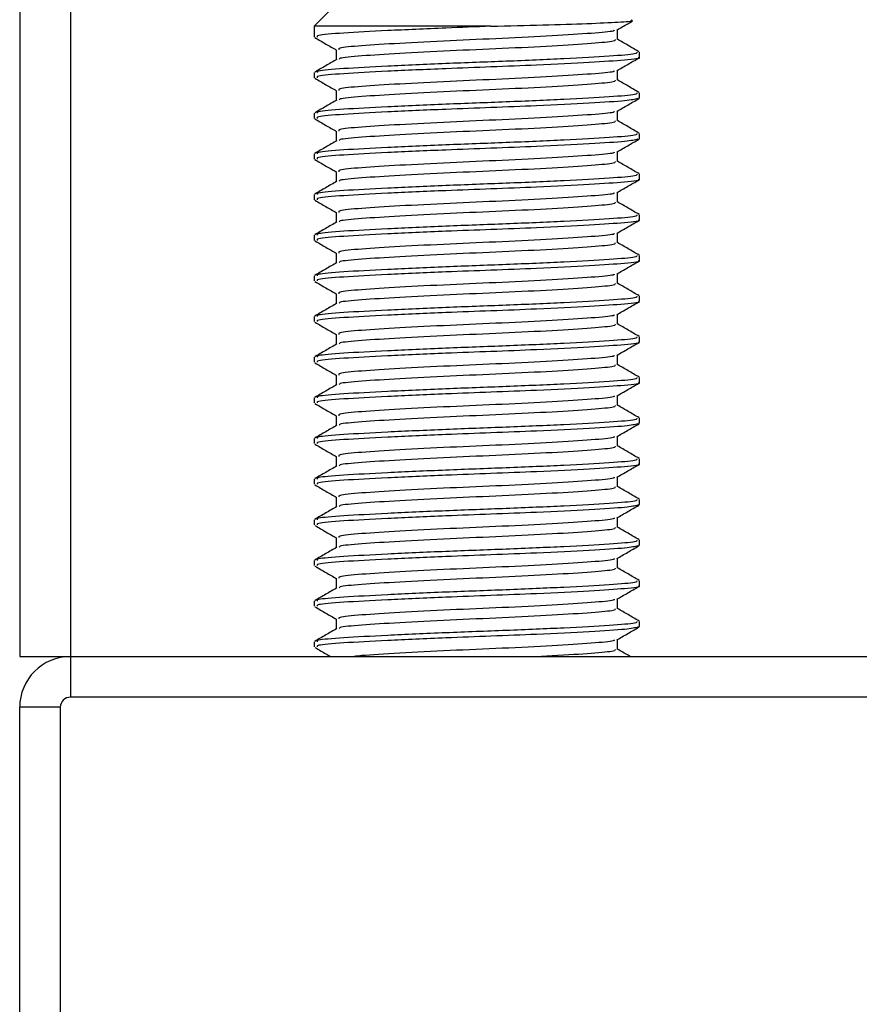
# Model space of a CAD drawing. Header units: millimetres. Extents: x 0 to 420, y 0 to 297.
# Tile 20 of 80: x 74.27 to 76.86, y 201.91 to 204.96. Entities that reach past the tile are written whole.
import ezdxf

# ---------------------------------------------------------------- set-up
doc = ezdxf.new("R2010")
doc.units = ezdxf.units.MM

msp = doc.modelspace()

# ---------------------------------------------------------------- linework, layer by layer
at = {"color": 7, "linetype": 'Continuous', "lineweight": 25}
for p, q in [((74.26706, 230.62971), (74.26706, 202.98707)), ((74.42412, 230.62971), (74.42412, 202.98707)), ((75.24083, 204.99744), (75.17801, 204.93462)), ((75.17801, 204.93462), (75.17801, 204.9014)), ((75.72418, 204.93462), (75.17801, 204.93462)), ((76.11519, 204.8935), (76.11519, 204.92413)), ((75.24602, 204.86209), (75.24602, 204.83158)), ((76.1832, 204.83855), (76.1832, 204.85432)), ((75.17801, 204.79146), (75.17801, 204.77576)), ((76.11519, 204.76785), (76.11519, 204.79848)), ((75.24602, 204.73644), (75.24602, 204.70593)), ((76.1832, 204.71291), (76.1832, 204.72867)), ((76.17879, 204.71291), (76.18248, 204.71181)), ((75.17801, 204.66581), (75.17801, 204.65011)), ((76.11519, 204.64221), (76.11519, 204.67283)), ((75.24602, 204.61079), (75.24602, 204.58028)), ((76.1832, 204.58726), (76.1832, 204.60302)), ((76.17879, 204.58726), (76.18248, 204.58616)), ((75.17801, 204.54017), (75.17801, 204.52446)), ((76.11519, 204.51656), (76.11519, 204.54718)), ((75.24602, 204.48515), (75.24602, 204.45464)), ((76.1832, 204.46161), (76.1832, 204.47738)), ((76.11519, 204.39091), (76.11519, 204.42153)), ((75.17801, 204.41452), (75.17801, 204.39881)), ((75.24602, 204.3595), (75.24602, 204.32899)), ((76.1832, 204.33596), (76.1832, 204.35173)), ((76.11519, 204.26526), (76.11519, 204.29589)), ((75.17801, 204.28887), (75.17801, 204.27316)), ((75.24602, 204.23385), (75.24602, 204.20334)), ((76.1832, 204.21031), (76.1832, 204.22608)), ((75.17801, 204.16322), (75.17801, 204.14751)), ((76.11519, 204.13961), (76.11519, 204.17024)), ((75.24602, 204.1082), (75.24602, 204.07769)), ((76.1832, 204.08466), (76.1832, 204.10043)), ((75.17801, 204.03757), (75.17801, 204.02187)), ((76.11519, 204.01396), (76.11519, 204.04459)), ((75.24602, 203.98255), (75.24602, 203.95204)), ((76.1832, 203.95902), (76.1832, 203.97478)), ((75.17801, 203.91192), (75.17801, 203.89622)), ((76.11519, 203.88832), (76.11519, 203.91894)), ((75.24602, 203.8569), (75.24602, 203.82639)), ((76.1832, 203.83337), (76.1832, 203.84913)), ((75.17801, 203.78628), (75.17801, 203.77057)), ((76.11519, 203.76267), (76.11519, 203.79329)), ((75.24602, 203.73125), (75.24602, 203.70074)), ((76.1832, 203.70772), (76.1832, 203.72349)), ((76.17879, 203.70772), (76.18248, 203.70662)), ((75.17801, 203.66063), (75.17801, 203.64492)), ((76.11519, 203.63702), (76.11519, 203.66764)), ((75.24602, 203.60561), (75.24602, 203.5751)), ((76.1832, 203.58207), (76.1832, 203.59784)), ((76.11519, 203.51137), (76.11519, 203.542)), ((75.17801, 203.53498), (75.17801, 203.51927)), ((75.24602, 203.47996), (75.24602, 203.44945)), ((76.17879, 203.45642), (76.18248, 203.45533)), ((76.1832, 203.45642), (76.1832, 203.47219)), ((76.11519, 203.38572), (76.11519, 203.41635)), ((75.17801, 203.40933), (75.17801, 203.39362)), ((75.24602, 203.35431), (75.24602, 203.3238)), ((76.17879, 203.33077), (76.18248, 203.32968)), ((76.1832, 203.33077), (76.1832, 203.34654)), ((75.17801, 203.28368), (75.17801, 203.26798)), ((76.11519, 203.26007), (76.11519, 203.2907)), ((75.24602, 203.22866), (75.24602, 203.19815)), ((76.1832, 203.20512), (76.1832, 203.22089)), ((75.17801, 203.15803), (75.17801, 203.14233)), ((76.11519, 203.13443), (76.11519, 203.16505)), ((75.24602, 203.10301), (75.24602, 203.0725)), ((76.17879, 203.07948), (76.18248, 203.07838)), ((76.1832, 203.07948), (76.1832, 203.09524)), ((75.17801, 203.03239), (75.17801, 203.01668)), ((76.11519, 203.00878), (76.11519, 203.0394)), ((74.26706, 202.98707), (74.42412, 202.98707)), ((74.42412, 202.98707), (76.93709, 202.98707)), ((74.42412, 202.98707), (74.42412, 202.86142)), ((76.93709, 202.86142), (74.42412, 202.86142)), ((74.39271, 202.83001), (74.26706, 202.83001)), ((74.26706, 200.31704), (74.26706, 202.83001)), ((74.39271, 202.83001), (74.39271, 200.31704))]:
    msp.add_line(p, q, dxfattribs=at)
for radius in [0.15706, 0.03141]:
    msp.add_arc((74.42412, 202.83001), radius, 90, 180, dxfattribs=at)
for points, knots in [([(75.72418, 204.93462), (75.77897, 204.93596), (75.88855, 204.93866), (76.02745, 204.94327), (76.12306, 204.94751), (76.16838, 204.9507), (76.16015, 204.95282), (76.1579, 204.9534)], [0, 0, 0, 0, 0.22848125, 0.45696251, 0.68544372, 0.91407716, 1, 1, 1, 1]), ([(76.11304, 204.92288), (76.1244, 204.92947), (76.14057, 204.93883), (76.15674, 204.94819), (76.16154, 204.95097)], [0, 0, 0, 0, 0.70317228, 1, 1, 1, 1]), ([(75.72418, 204.93462), (75.67739, 204.93286), (75.56564, 204.92865), (75.39919, 204.92107), (75.26176, 204.91373), (75.18399, 204.90736), (75.18615, 204.90306), (75.18699, 204.9014)], [0, 0, 0, 0, 0.1684965, 0.4023825, 0.6300711, 0.8575321, 1, 1, 1, 1]), ([(76.10538, 204.92294), (76.10518, 204.92189), (76.10449, 204.91826), (76.03886, 204.91294), (75.9197, 204.90481), (75.76187, 204.89702), (75.59375, 204.89009), (75.43736, 204.8818), (75.3184, 204.87447), (75.25111, 204.86808), (75.25301, 204.86377), (75.25374, 204.8621)], [0, 0, 0, 0, 0.0492908, 0.1712997, 0.2981292, 0.4238469, 0.5463291, 0.6737547, 0.7978, 0.9217212, 1, 1, 1, 1]), ([(75.17994, 204.89957), (75.19132, 204.89298), (75.21335, 204.88023), (75.23537, 204.86747), (75.24602, 204.8613)], [0, 0, 0, 0, 0.5163558, 1, 1, 1, 1]), ([(76.10777, 204.89355), (76.10807, 204.89181), (76.10882, 204.88747), (76.03976, 204.88151), (75.91946, 204.8734), (75.76192, 204.86561), (75.59379, 204.85868), (75.43715, 204.85039), (75.31917, 204.84305), (75.2547, 204.83723), (75.25516, 204.83353), (75.25529, 204.83245)], [0, 0, 0, 0, 0.08121257, 0.20269512, 0.32897753, 0.45415295, 0.57610678, 0.70298262, 0.82649287, 0.94987948, 1, 1, 1, 1]), ([(76.18196, 204.85574), (76.17058, 204.86233), (76.14832, 204.87521), (76.12606, 204.8881), (76.11519, 204.8944)], [0, 0, 0, 0, 0.5112595, 1, 1, 1, 1]), ([(76.17467, 204.85432), (76.17502, 204.85257), (76.17591, 204.84821), (76.09599, 204.84225), (75.95683, 204.83413), (75.77466, 204.82634), (75.58014, 204.81941), (75.39929, 204.81112), (75.26173, 204.80379), (75.184, 204.79742), (75.18616, 204.79312), (75.18699, 204.79146)], [0, 0, 0, 0, 0.0795242, 0.1977381, 0.3206174, 0.4424209, 0.5610929, 0.684549, 0.8047339, 0.9247987, 1, 1, 1, 1]), ([(75.24751, 204.83244), (75.23613, 204.82585), (75.21338, 204.81267), (75.19063, 204.7995), (75.17925, 204.79291)], [0, 0, 0, 0, 0.49989867, 1, 1, 1, 1]), ([(76.17879, 204.83855), (76.18021, 204.83819), (76.19178, 204.83519), (76.14383, 204.83002), (76.03639, 204.82271), (75.88314, 204.81506), (75.72631, 204.80902), (75.56541, 204.803), (75.39926, 204.79542), (75.26174, 204.78808), (75.184, 204.78171), (75.18615, 204.77741), (75.18699, 204.77576)], [0, 0, 0, 0, 0.0167834, 0.1370015, 0.2569808, 0.380436, 0.4722687, 0.5611895, 0.6846185, 0.8047769, 0.9248152, 1, 1, 1, 1]), ([(76.11304, 204.79724), (76.1244, 204.80382), (76.14714, 204.81699), (76.16989, 204.83016), (76.18126, 204.83674)], [0, 0, 0, 0, 0.4999098, 1, 1, 1, 1]), ([(76.10538, 204.79729), (76.10518, 204.79625), (76.10449, 204.79261), (76.03886, 204.78729), (75.9197, 204.77916), (75.76187, 204.77137), (75.59375, 204.76444), (75.43736, 204.75615), (75.3184, 204.74882), (75.25111, 204.74243), (75.25301, 204.73812), (75.25374, 204.73645)], [0, 0, 0, 0, 0.04929084, 0.1712997, 0.29812922, 0.42384695, 0.54632913, 0.67375466, 0.7978, 0.92172117, 1, 1, 1, 1]), ([(75.17994, 204.77392), (75.19132, 204.76733), (75.21335, 204.75458), (75.23537, 204.74183), (75.24602, 204.73566)], [0, 0, 0, 0, 0.5163558, 1, 1, 1, 1]), ([(76.10777, 204.7679), (76.10807, 204.76616), (76.10882, 204.76182), (76.03976, 204.75586), (75.91946, 204.74775), (75.76192, 204.73996), (75.59379, 204.73303), (75.43715, 204.72474), (75.31917, 204.7174), (75.2547, 204.71158), (75.25516, 204.70788), (75.25529, 204.70681)], [0, 0, 0, 0, 0.0812126, 0.2026951, 0.3289775, 0.4541529, 0.5761068, 0.7029826, 0.8264929, 0.9498795, 1, 1, 1, 1]), ([(76.18196, 204.73009), (76.17058, 204.73668), (76.14832, 204.74956), (76.12606, 204.76245), (76.11519, 204.76876)], [0, 0, 0, 0, 0.5112595, 1, 1, 1, 1]), ([(76.17467, 204.72867), (76.17502, 204.72692), (76.17591, 204.72256), (76.09599, 204.7166), (75.95683, 204.70848), (75.77466, 204.7007), (75.58014, 204.69376), (75.39929, 204.68547), (75.26173, 204.67814), (75.184, 204.67177), (75.18616, 204.66747), (75.18699, 204.66581)], [0, 0, 0, 0, 0.0795242, 0.1977381, 0.3206174, 0.4424209, 0.5610929, 0.684549, 0.8047339, 0.9247987, 1, 1, 1, 1]), ([(75.24751, 204.70679), (75.23613, 204.70021), (75.21338, 204.68703), (75.19063, 204.67385), (75.17925, 204.66727)], [0, 0, 0, 0, 0.49989867, 1, 1, 1, 1]), ([(76.17825, 204.71111), (76.16868, 204.70885), (76.14857, 204.70409), (76.03405, 204.69707), (75.8836, 204.68941), (75.7262, 204.68337), (75.56545, 204.67736), (75.39925, 204.66977), (75.26174, 204.66243), (75.184, 204.65606), (75.18615, 204.65176), (75.18699, 204.65011)], [0, 0, 0, 0, 0.11210007, 0.23554127, 0.36255871, 0.45704119, 0.54852784, 0.6755183, 0.79914386, 0.9226458, 1, 1, 1, 1]), ([(76.11304, 204.67159), (76.1244, 204.67817), (76.14714, 204.69134), (76.16989, 204.70451), (76.18126, 204.71109)], [0, 0, 0, 0, 0.4999098, 1, 1, 1, 1]), ([(76.10538, 204.67164), (76.10518, 204.6706), (76.10449, 204.66696), (76.03886, 204.66164), (75.9197, 204.65351), (75.76187, 204.64573), (75.59375, 204.63879), (75.43736, 204.6305), (75.3184, 204.62317), (75.25111, 204.61678), (75.25301, 204.61247), (75.25374, 204.6108)], [0, 0, 0, 0, 0.0492908, 0.1712997, 0.2981292, 0.4238469, 0.5463291, 0.6737547, 0.7978, 0.9217212, 1, 1, 1, 1]), ([(75.17994, 204.64827), (75.19132, 204.64169), (75.21335, 204.62894), (75.23537, 204.61618), (75.24602, 204.61001)], [0, 0, 0, 0, 0.5163558, 1, 1, 1, 1]), ([(76.10777, 204.64226), (76.10807, 204.64052), (76.10882, 204.63617), (76.03976, 204.63022), (75.91946, 204.6221), (75.76192, 204.61431), (75.59379, 204.60738), (75.43715, 204.59909), (75.31917, 204.59175), (75.2547, 204.58593), (75.25516, 204.58223), (75.25529, 204.58116)], [0, 0, 0, 0, 0.0812126, 0.2026951, 0.3289775, 0.4541529, 0.5761068, 0.7029826, 0.8264929, 0.9498795, 1, 1, 1, 1]), ([(76.18196, 204.60444), (76.17058, 204.61103), (76.14832, 204.62391), (76.12606, 204.63681), (76.11519, 204.64311)], [0, 0, 0, 0, 0.5112595, 1, 1, 1, 1]), ([(76.17467, 204.60302), (76.17502, 204.60127), (76.17591, 204.59691), (76.09599, 204.59095), (75.95683, 204.58284), (75.77466, 204.57505), (75.58014, 204.56812), (75.39929, 204.55982), (75.26173, 204.55249), (75.184, 204.54612), (75.18616, 204.54182), (75.18699, 204.54017)], [0, 0, 0, 0, 0.0795242, 0.1977381, 0.3206174, 0.4424209, 0.5610929, 0.684549, 0.8047339, 0.9247987, 1, 1, 1, 1]), ([(75.24751, 204.58115), (75.23613, 204.57456), (75.21338, 204.56138), (75.19063, 204.54821), (75.17925, 204.54162)], [0, 0, 0, 0, 0.49989867, 1, 1, 1, 1]), ([(76.17825, 204.58546), (76.16868, 204.5832), (76.14857, 204.57844), (76.03405, 204.57142), (75.8836, 204.56376), (75.7262, 204.55773), (75.56545, 204.55171), (75.39925, 204.54412), (75.26174, 204.53679), (75.184, 204.53041), (75.18615, 204.52611), (75.18699, 204.52446)], [0, 0, 0, 0, 0.1121001, 0.2355413, 0.3625587, 0.4570412, 0.5485278, 0.6755183, 0.7991439, 0.9226458, 1, 1, 1, 1]), ([(76.11304, 204.54594), (76.1244, 204.55252), (76.14714, 204.5657), (76.16989, 204.57886), (76.18126, 204.58545)], [0, 0, 0, 0, 0.4999098, 1, 1, 1, 1]), ([(76.10538, 204.546), (76.10518, 204.54495), (76.10449, 204.54131), (76.03886, 204.53599), (75.9197, 204.52786), (75.76187, 204.52008), (75.59375, 204.51314), (75.43736, 204.50485), (75.3184, 204.49752), (75.25111, 204.49113), (75.25301, 204.48682), (75.25374, 204.48515)], [0, 0, 0, 0, 0.0492908, 0.1712997, 0.2981292, 0.4238469, 0.5463291, 0.6737547, 0.7978, 0.9217212, 1, 1, 1, 1]), ([(75.17994, 204.52262), (75.19132, 204.51604), (75.21335, 204.50329), (75.23537, 204.49053), (75.24602, 204.48436)], [0, 0, 0, 0, 0.5163558, 1, 1, 1, 1]), ([(76.10777, 204.51661), (76.10807, 204.51487), (76.10882, 204.51052), (76.03976, 204.50457), (75.91946, 204.49645), (75.76192, 204.48866), (75.59379, 204.48173), (75.43715, 204.47344), (75.31917, 204.4661), (75.2547, 204.46029), (75.25516, 204.45658), (75.25529, 204.45551)], [0, 0, 0, 0, 0.0812126, 0.2026951, 0.3289775, 0.4541529, 0.5761068, 0.7029826, 0.8264929, 0.9498795, 1, 1, 1, 1]), ([(76.18196, 204.47879), (76.17058, 204.48538), (76.14832, 204.49827), (76.12606, 204.51116), (76.11519, 204.51746)], [0, 0, 0, 0, 0.51125952, 1, 1, 1, 1]), ([(75.24751, 204.4555), (75.23613, 204.44891), (75.21338, 204.43573), (75.19063, 204.42256), (75.17925, 204.41597)], [0, 0, 0, 0, 0.4998987, 1, 1, 1, 1]), ([(76.17467, 204.47738), (76.17502, 204.47562), (76.17591, 204.47126), (76.09599, 204.4653), (75.95683, 204.45719), (75.77466, 204.4494), (75.58014, 204.44247), (75.39929, 204.43418), (75.26173, 204.42685), (75.184, 204.42047), (75.18616, 204.41617), (75.18699, 204.41452)], [0, 0, 0, 0, 0.0795242, 0.1977381, 0.3206174, 0.4424209, 0.5610929, 0.684549, 0.8047339, 0.9247987, 1, 1, 1, 1]), ([(76.17879, 204.46161), (76.18021, 204.46124), (76.19178, 204.45825), (76.14383, 204.45307), (76.03639, 204.44576), (75.88314, 204.43811), (75.72631, 204.43208), (75.56541, 204.42606), (75.39926, 204.41848), (75.26174, 204.41114), (75.184, 204.40476), (75.18615, 204.40047), (75.18699, 204.39881)], [0, 0, 0, 0, 0.0167834, 0.13700153, 0.25698079, 0.38043598, 0.47226866, 0.56118953, 0.6846185, 0.80477694, 0.92481522, 1, 1, 1, 1]), ([(76.11304, 204.42029), (76.1244, 204.42688), (76.14714, 204.44005), (76.16989, 204.45321), (76.18126, 204.4598)], [0, 0, 0, 0, 0.4999098, 1, 1, 1, 1]), ([(76.10538, 204.42035), (76.10518, 204.4193), (76.10449, 204.41566), (76.03886, 204.41035), (75.9197, 204.40221), (75.76187, 204.39443), (75.59375, 204.3875), (75.43736, 204.3792), (75.3184, 204.37187), (75.25111, 204.36549), (75.25301, 204.36117), (75.25374, 204.3595)], [0, 0, 0, 0, 0.0492908, 0.1712997, 0.2981292, 0.4238469, 0.5463291, 0.6737547, 0.7978, 0.9217212, 1, 1, 1, 1]), ([(75.17994, 204.39697), (75.19132, 204.39039), (75.21335, 204.37764), (75.23537, 204.36488), (75.24602, 204.35871)], [0, 0, 0, 0, 0.5163558, 1, 1, 1, 1]), ([(76.10777, 204.39096), (76.10807, 204.38922), (76.10882, 204.38487), (76.03976, 204.37892), (75.91946, 204.3708), (75.76192, 204.36302), (75.59379, 204.35608), (75.43715, 204.34779), (75.31917, 204.34046), (75.2547, 204.33464), (75.25516, 204.33093), (75.25529, 204.32986)], [0, 0, 0, 0, 0.0812126, 0.2026951, 0.3289775, 0.4541529, 0.5761068, 0.7029826, 0.8264929, 0.9498795, 1, 1, 1, 1]), ([(76.18196, 204.35315), (76.17058, 204.35973), (76.14832, 204.37262), (76.12606, 204.38551), (76.11519, 204.39181)], [0, 0, 0, 0, 0.5112595, 1, 1, 1, 1]), ([(75.24751, 204.32985), (75.23613, 204.32326), (75.21338, 204.31008), (75.19063, 204.29691), (75.17925, 204.29032)], [0, 0, 0, 0, 0.4998987, 1, 1, 1, 1]), ([(76.17467, 204.35173), (76.17502, 204.34997), (76.17591, 204.34562), (76.09599, 204.33965), (75.95683, 204.33154), (75.77466, 204.32375), (75.58014, 204.31682), (75.39929, 204.30853), (75.26173, 204.3012), (75.184, 204.29482), (75.18616, 204.29052), (75.18699, 204.28887)], [0, 0, 0, 0, 0.0795242, 0.1977381, 0.3206174, 0.4424209, 0.5610929, 0.684549, 0.8047339, 0.9247987, 1, 1, 1, 1]), ([(76.17879, 204.33596), (76.18021, 204.33559), (76.19178, 204.3326), (76.14383, 204.32742), (76.03639, 204.32011), (75.88314, 204.31247), (75.72631, 204.30643), (75.56541, 204.30041), (75.39926, 204.29283), (75.26174, 204.28549), (75.184, 204.27912), (75.18615, 204.27482), (75.18699, 204.27316)], [0, 0, 0, 0, 0.0167834, 0.1370015, 0.2569808, 0.380436, 0.4722687, 0.5611895, 0.6846185, 0.8047769, 0.9248152, 1, 1, 1, 1]), ([(76.11304, 204.29464), (76.1244, 204.30123), (76.14714, 204.3144), (76.16989, 204.32757), (76.18126, 204.33415)], [0, 0, 0, 0, 0.4999098, 1, 1, 1, 1]), ([(75.17994, 204.27133), (75.19132, 204.26474), (75.21335, 204.25199), (75.23537, 204.23923), (75.24602, 204.23306)], [0, 0, 0, 0, 0.5163558, 1, 1, 1, 1]), ([(76.10538, 204.2947), (76.10518, 204.29365), (76.10449, 204.29002), (76.03886, 204.2847), (75.9197, 204.27656), (75.76187, 204.26878), (75.59375, 204.26185), (75.43736, 204.25356), (75.3184, 204.24623), (75.25111, 204.23984), (75.25301, 204.23553), (75.25374, 204.23386)], [0, 0, 0, 0, 0.0492908, 0.1712997, 0.2981292, 0.4238469, 0.5463291, 0.6737547, 0.7978, 0.9217212, 1, 1, 1, 1]), ([(76.10777, 204.26531), (76.10807, 204.26357), (76.10882, 204.25922), (76.03976, 204.25327), (75.91946, 204.24516), (75.76192, 204.23737), (75.59379, 204.23044), (75.43715, 204.22215), (75.31917, 204.21481), (75.2547, 204.20899), (75.25516, 204.20528), (75.25529, 204.20421)], [0, 0, 0, 0, 0.0812126, 0.2026951, 0.3289775, 0.4541529, 0.5761068, 0.7029826, 0.8264929, 0.9498795, 1, 1, 1, 1]), ([(76.18196, 204.2275), (76.17058, 204.23408), (76.14832, 204.24697), (76.12606, 204.25986), (76.11519, 204.26616)], [0, 0, 0, 0, 0.5112595, 1, 1, 1, 1]), ([(76.17467, 204.22608), (76.17502, 204.22433), (76.17591, 204.21997), (76.09599, 204.21401), (75.95683, 204.20589), (75.77466, 204.1981), (75.58014, 204.19117), (75.39929, 204.18288), (75.26173, 204.17555), (75.184, 204.16917), (75.18616, 204.16488), (75.18699, 204.16322)], [0, 0, 0, 0, 0.0795242, 0.1977381, 0.3206174, 0.4424209, 0.5610929, 0.684549, 0.8047339, 0.9247987, 1, 1, 1, 1]), ([(76.17879, 204.21031), (76.18021, 204.20995), (76.19178, 204.20695), (76.14383, 204.20177), (76.03639, 204.19447), (75.88314, 204.18682), (75.72631, 204.18078), (75.56541, 204.17476), (75.39926, 204.16718), (75.26174, 204.15984), (75.184, 204.15347), (75.18615, 204.14917), (75.18699, 204.14751)], [0, 0, 0, 0, 0.0167834, 0.1370015, 0.2569808, 0.380436, 0.4722687, 0.5611895, 0.6846185, 0.8047769, 0.9248152, 1, 1, 1, 1]), ([(76.11304, 204.16899), (76.1244, 204.17558), (76.14714, 204.18875), (76.16989, 204.20192), (76.18126, 204.2085)], [0, 0, 0, 0, 0.4999098, 1, 1, 1, 1]), ([(75.24751, 204.2042), (75.23613, 204.19761), (75.21338, 204.18443), (75.19063, 204.17126), (75.17925, 204.16467)], [0, 0, 0, 0, 0.4998987, 1, 1, 1, 1]), ([(75.17994, 204.14568), (75.19132, 204.13909), (75.21335, 204.12634), (75.23537, 204.11358), (75.24602, 204.10741)], [0, 0, 0, 0, 0.51635581, 1, 1, 1, 1]), ([(76.10538, 204.16905), (76.10518, 204.168), (76.10449, 204.16437), (76.03886, 204.15905), (75.9197, 204.15092), (75.76187, 204.14313), (75.59375, 204.1362), (75.43736, 204.12791), (75.3184, 204.12058), (75.25111, 204.11419), (75.25301, 204.10988), (75.25374, 204.10821)], [0, 0, 0, 0, 0.0492908, 0.1712997, 0.2981292, 0.4238469, 0.5463291, 0.6737547, 0.7978, 0.9217212, 1, 1, 1, 1]), ([(76.10777, 204.13966), (76.10807, 204.13792), (76.10882, 204.13358), (76.03976, 204.12762), (75.91946, 204.11951), (75.76192, 204.11172), (75.59379, 204.10479), (75.43715, 204.0965), (75.31917, 204.08916), (75.2547, 204.08334), (75.25516, 204.07963), (75.25529, 204.07856)], [0, 0, 0, 0, 0.0812126, 0.2026951, 0.3289775, 0.4541529, 0.5761068, 0.7029826, 0.8264929, 0.9498795, 1, 1, 1, 1]), ([(76.18196, 204.10185), (76.17058, 204.10844), (76.14832, 204.12132), (76.12606, 204.13421), (76.11519, 204.14051)], [0, 0, 0, 0, 0.5112595, 1, 1, 1, 1]), ([(76.17467, 204.10043), (76.17502, 204.09868), (76.17591, 204.09432), (76.09599, 204.08836), (75.95683, 204.08024), (75.77466, 204.07245), (75.58014, 204.06552), (75.39929, 204.05723), (75.26173, 204.0499), (75.184, 204.04352), (75.18616, 204.03923), (75.18699, 204.03757)], [0, 0, 0, 0, 0.0795242, 0.1977381, 0.3206174, 0.4424209, 0.5610929, 0.684549, 0.8047339, 0.9247987, 1, 1, 1, 1]), ([(76.17879, 204.08466), (76.18021, 204.0843), (76.19178, 204.0813), (76.14383, 204.07613), (76.03639, 204.06882), (75.88314, 204.06117), (75.72631, 204.05513), (75.56541, 204.04911), (75.39926, 204.04153), (75.26174, 204.03419), (75.184, 204.02782), (75.18615, 204.02352), (75.18699, 204.02187)], [0, 0, 0, 0, 0.0167834, 0.1370015, 0.2569808, 0.380436, 0.4722687, 0.5611895, 0.6846185, 0.8047769, 0.9248152, 1, 1, 1, 1]), ([(76.11304, 204.04334), (76.1244, 204.04993), (76.14714, 204.0631), (76.16989, 204.07627), (76.18126, 204.08285)], [0, 0, 0, 0, 0.4999098, 1, 1, 1, 1]), ([(75.24751, 204.07855), (75.23613, 204.07196), (75.21338, 204.05878), (75.19063, 204.04561), (75.17925, 204.03902)], [0, 0, 0, 0, 0.4998987, 1, 1, 1, 1]), ([(76.10538, 204.0434), (76.10518, 204.04236), (76.10449, 204.03872), (76.03886, 204.0334), (75.9197, 204.02527), (75.76187, 204.01748), (75.59375, 204.01055), (75.43736, 204.00226), (75.3184, 203.99493), (75.25111, 203.98854), (75.25301, 203.98423), (75.25374, 203.98256)], [0, 0, 0, 0, 0.04929084, 0.1712997, 0.29812922, 0.42384695, 0.54632913, 0.67375466, 0.7978, 0.92172117, 1, 1, 1, 1]), ([(75.17994, 204.02003), (75.19132, 204.01344), (75.21335, 204.00069), (75.23537, 203.98794), (75.24602, 203.98177)], [0, 0, 0, 0, 0.5163558, 1, 1, 1, 1]), ([(76.10777, 204.01401), (76.10807, 204.01227), (76.10882, 204.00793), (76.03976, 204.00197), (75.91946, 203.99386), (75.76192, 203.98607), (75.59379, 203.97914), (75.43715, 203.97085), (75.31917, 203.96351), (75.2547, 203.95769), (75.25516, 203.95399), (75.25529, 203.95292)], [0, 0, 0, 0, 0.0812126, 0.2026951, 0.3289775, 0.4541529, 0.5761068, 0.7029826, 0.8264929, 0.9498795, 1, 1, 1, 1]), ([(76.18196, 203.9762), (76.17058, 203.98279), (76.14832, 203.99567), (76.12606, 204.00856), (76.11519, 204.01487)], [0, 0, 0, 0, 0.5112595, 1, 1, 1, 1]), ([(76.17467, 203.97478), (76.17502, 203.97303), (76.17591, 203.96867), (76.09599, 203.96271), (75.95683, 203.95459), (75.77466, 203.94681), (75.58014, 203.93987), (75.39929, 203.93158), (75.26173, 203.92425), (75.184, 203.91788), (75.18616, 203.91358), (75.18699, 203.91192)], [0, 0, 0, 0, 0.0795242, 0.1977381, 0.3206174, 0.4424209, 0.5610929, 0.684549, 0.8047339, 0.9247987, 1, 1, 1, 1]), ([(75.24751, 203.9529), (75.23613, 203.94632), (75.21338, 203.93314), (75.19063, 203.91996), (75.17925, 203.91338)], [0, 0, 0, 0, 0.4998987, 1, 1, 1, 1]), ([(76.17879, 203.95902), (76.18021, 203.95865), (76.19178, 203.95566), (76.14383, 203.95048), (76.03639, 203.94317), (75.88314, 203.93552), (75.72631, 203.92948), (75.56541, 203.92347), (75.39926, 203.91588), (75.26174, 203.90854), (75.184, 203.90217), (75.18615, 203.89787), (75.18699, 203.89622)], [0, 0, 0, 0, 0.0167834, 0.1370015, 0.2569808, 0.380436, 0.4722687, 0.5611895, 0.6846185, 0.8047769, 0.9248152, 1, 1, 1, 1]), ([(76.11304, 203.9177), (76.1244, 203.92428), (76.14714, 203.93745), (76.16989, 203.95062), (76.18126, 203.9572)], [0, 0, 0, 0, 0.4999098, 1, 1, 1, 1]), ([(76.10538, 203.91775), (76.10518, 203.91671), (76.10449, 203.91307), (76.03886, 203.90775), (75.9197, 203.89962), (75.76187, 203.89184), (75.59375, 203.8849), (75.43736, 203.87661), (75.3184, 203.86928), (75.25111, 203.86289), (75.25301, 203.85858), (75.25374, 203.85691)], [0, 0, 0, 0, 0.0492908, 0.1712997, 0.2981292, 0.4238469, 0.5463291, 0.6737547, 0.7978, 0.9217212, 1, 1, 1, 1]), ([(75.17994, 203.89438), (75.19132, 203.8878), (75.21335, 203.87505), (75.23537, 203.86229), (75.24602, 203.85612)], [0, 0, 0, 0, 0.5163558, 1, 1, 1, 1]), ([(76.10777, 203.88837), (76.10807, 203.88662), (76.10882, 203.88228), (76.03976, 203.87633), (75.91946, 203.86821), (75.76192, 203.86042), (75.59379, 203.85349), (75.43715, 203.8452), (75.31917, 203.83786), (75.2547, 203.83204), (75.25516, 203.82834), (75.25529, 203.82727)], [0, 0, 0, 0, 0.0812126, 0.2026951, 0.3289775, 0.4541529, 0.5761068, 0.7029826, 0.8264929, 0.9498795, 1, 1, 1, 1]), ([(76.18196, 203.85055), (76.17058, 203.85714), (76.14832, 203.87002), (76.12606, 203.88292), (76.11519, 203.88922)], [0, 0, 0, 0, 0.5112595, 1, 1, 1, 1]), ([(76.17467, 203.84913), (76.17502, 203.84738), (76.17591, 203.84302), (76.09599, 203.83706), (75.95683, 203.82895), (75.77466, 203.82116), (75.58014, 203.81423), (75.39929, 203.80593), (75.26173, 203.7986), (75.184, 203.79223), (75.18616, 203.78793), (75.18699, 203.78628)], [0, 0, 0, 0, 0.0795242, 0.1977381, 0.3206174, 0.4424209, 0.5610929, 0.684549, 0.8047339, 0.9247987, 1, 1, 1, 1]), ([(75.24751, 203.82726), (75.23613, 203.82067), (75.21338, 203.80749), (75.19063, 203.79431), (75.17925, 203.78773)], [0, 0, 0, 0, 0.49989867, 1, 1, 1, 1]), ([(76.17879, 203.83337), (76.18021, 203.833), (76.19178, 203.83001), (76.14383, 203.82483), (76.03639, 203.81752), (75.88314, 203.80987), (75.72631, 203.80384), (75.56541, 203.79782), (75.39926, 203.79023), (75.26174, 203.7829), (75.184, 203.77652), (75.18615, 203.77222), (75.18699, 203.77057)], [0, 0, 0, 0, 0.0167834, 0.1370015, 0.2569808, 0.380436, 0.4722687, 0.5611895, 0.6846185, 0.8047769, 0.9248152, 1, 1, 1, 1]), ([(76.11304, 203.79205), (76.1244, 203.79863), (76.14714, 203.81181), (76.16989, 203.82497), (76.18126, 203.83156)], [0, 0, 0, 0, 0.4999098, 1, 1, 1, 1]), ([(76.10538, 203.79211), (76.10518, 203.79106), (76.10449, 203.78742), (76.03886, 203.7821), (75.9197, 203.77397), (75.76187, 203.76619), (75.59375, 203.75925), (75.43736, 203.75096), (75.3184, 203.74363), (75.25111, 203.73724), (75.25301, 203.73293), (75.25374, 203.73126)], [0, 0, 0, 0, 0.0492908, 0.1712997, 0.2981292, 0.4238469, 0.5463291, 0.6737547, 0.7978, 0.9217212, 1, 1, 1, 1]), ([(75.17994, 203.76873), (75.19132, 203.76215), (75.21335, 203.7494), (75.23537, 203.73664), (75.24602, 203.73047)], [0, 0, 0, 0, 0.5163558, 1, 1, 1, 1]), ([(76.10777, 203.76272), (76.10807, 203.76098), (76.10882, 203.75663), (76.03976, 203.75068), (75.91946, 203.74256), (75.76192, 203.73477), (75.59379, 203.72784), (75.43715, 203.71955), (75.31917, 203.71221), (75.2547, 203.7064), (75.25516, 203.70269), (75.25529, 203.70162)], [0, 0, 0, 0, 0.0812126, 0.2026951, 0.3289775, 0.4541529, 0.5761068, 0.7029826, 0.8264929, 0.9498795, 1, 1, 1, 1]), ([(76.18196, 203.7249), (76.17058, 203.73149), (76.14832, 203.74438), (76.12606, 203.75727), (76.11519, 203.76357)], [0, 0, 0, 0, 0.5112595, 1, 1, 1, 1]), ([(76.17467, 203.72349), (76.17502, 203.72173), (76.17591, 203.71737), (76.09599, 203.71141), (75.95683, 203.7033), (75.77466, 203.69551), (75.58014, 203.68858), (75.39929, 203.68029), (75.26173, 203.67296), (75.184, 203.66658), (75.18616, 203.66228), (75.18699, 203.66063)], [0, 0, 0, 0, 0.0795242, 0.1977381, 0.3206174, 0.4424209, 0.5610929, 0.684549, 0.8047339, 0.9247987, 1, 1, 1, 1]), ([(75.24751, 203.70161), (75.23613, 203.69502), (75.21338, 203.68184), (75.19063, 203.66867), (75.17925, 203.66208)], [0, 0, 0, 0, 0.4998987, 1, 1, 1, 1]), ([(76.17825, 203.70592), (76.16868, 203.70366), (76.14857, 203.69891), (76.03405, 203.69189), (75.8836, 203.68422), (75.7262, 203.67819), (75.56545, 203.67217), (75.39925, 203.66459), (75.26174, 203.65725), (75.184, 203.65087), (75.18615, 203.64658), (75.18699, 203.64492)], [0, 0, 0, 0, 0.1121001, 0.2355413, 0.3625587, 0.4570412, 0.5485278, 0.6755183, 0.7991439, 0.9226458, 1, 1, 1, 1]), ([(76.11304, 203.6664), (76.1244, 203.67299), (76.14714, 203.68616), (76.16989, 203.69932), (76.18126, 203.70591)], [0, 0, 0, 0, 0.4999098, 1, 1, 1, 1]), ([(76.10538, 203.66646), (76.10518, 203.66541), (76.10449, 203.66177), (76.03886, 203.65646), (75.9197, 203.64832), (75.76187, 203.64054), (75.59375, 203.63361), (75.43736, 203.62531), (75.3184, 203.61798), (75.25111, 203.6116), (75.25301, 203.60728), (75.25374, 203.60561)], [0, 0, 0, 0, 0.0492908, 0.1712997, 0.2981292, 0.4238469, 0.5463291, 0.6737547, 0.7978, 0.9217212, 1, 1, 1, 1]), ([(75.17994, 203.64308), (75.19132, 203.6365), (75.21335, 203.62375), (75.23537, 203.61099), (75.24602, 203.60482)], [0, 0, 0, 0, 0.51635581, 1, 1, 1, 1]), ([(76.10777, 203.63707), (76.10807, 203.63533), (76.10882, 203.63098), (76.03976, 203.62503), (75.91946, 203.61691), (75.76192, 203.60913), (75.59379, 203.60219), (75.43715, 203.5939), (75.31917, 203.58657), (75.2547, 203.58075), (75.25516, 203.57704), (75.25529, 203.57597)], [0, 0, 0, 0, 0.0812126, 0.2026951, 0.3289775, 0.4541529, 0.5761068, 0.7029826, 0.8264929, 0.9498795, 1, 1, 1, 1]), ([(76.18196, 203.59926), (76.17058, 203.60584), (76.14832, 203.61873), (76.12606, 203.63162), (76.11519, 203.63792)], [0, 0, 0, 0, 0.5112595, 1, 1, 1, 1]), ([(76.17467, 203.59784), (76.17502, 203.59608), (76.17591, 203.59173), (76.09599, 203.58576), (75.95683, 203.57765), (75.77466, 203.56986), (75.58014, 203.56293), (75.39929, 203.55464), (75.26173, 203.54731), (75.184, 203.54093), (75.18616, 203.53663), (75.18699, 203.53498)], [0, 0, 0, 0, 0.0795242, 0.1977381, 0.3206174, 0.4424209, 0.5610929, 0.684549, 0.8047339, 0.9247987, 1, 1, 1, 1]), ([(75.24751, 203.57596), (75.23613, 203.56937), (75.21338, 203.55619), (75.19063, 203.54302), (75.17925, 203.53643)], [0, 0, 0, 0, 0.4998987, 1, 1, 1, 1]), ([(76.17879, 203.58207), (76.18021, 203.5817), (76.19178, 203.57871), (76.14383, 203.57353), (76.03639, 203.56622), (75.88314, 203.55857), (75.72631, 203.55254), (75.56541, 203.54652), (75.39926, 203.53894), (75.26174, 203.5316), (75.184, 203.52523), (75.18615, 203.52093), (75.18699, 203.51927)], [0, 0, 0, 0, 0.0167834, 0.1370015, 0.2569808, 0.380436, 0.4722687, 0.5611895, 0.6846185, 0.8047769, 0.9248152, 1, 1, 1, 1]), ([(76.11304, 203.54075), (76.1244, 203.54734), (76.14714, 203.56051), (76.16989, 203.57368), (76.18126, 203.58026)], [0, 0, 0, 0, 0.4999098, 1, 1, 1, 1]), ([(76.10538, 203.54081), (76.10518, 203.53976), (76.10449, 203.53613), (76.03886, 203.53081), (75.9197, 203.52267), (75.76187, 203.51489), (75.59375, 203.50796), (75.43736, 203.49967), (75.3184, 203.49234), (75.25111, 203.48595), (75.25301, 203.48163), (75.25374, 203.47997)], [0, 0, 0, 0, 0.0492908, 0.1712997, 0.2981292, 0.4238469, 0.5463291, 0.6737547, 0.7978, 0.9217212, 1, 1, 1, 1]), ([(75.17994, 203.51744), (75.19132, 203.51085), (75.21335, 203.4981), (75.23537, 203.48534), (75.24602, 203.47917)], [0, 0, 0, 0, 0.5163558, 1, 1, 1, 1]), ([(76.10777, 203.51142), (76.10807, 203.50968), (76.10882, 203.50533), (76.03976, 203.49938), (75.91946, 203.49127), (75.76192, 203.48348), (75.59379, 203.47654), (75.43715, 203.46826), (75.31917, 203.46092), (75.2547, 203.4551), (75.25516, 203.45139), (75.25529, 203.45032)], [0, 0, 0, 0, 0.0812126, 0.2026951, 0.3289775, 0.4541529, 0.5761068, 0.7029826, 0.8264929, 0.9498795, 1, 1, 1, 1]), ([(76.18196, 203.47361), (76.17058, 203.48019), (76.14832, 203.49308), (76.12606, 203.50597), (76.11519, 203.51227)], [0, 0, 0, 0, 0.5112595, 1, 1, 1, 1]), ([(75.24751, 203.45031), (75.23613, 203.44372), (75.21338, 203.43054), (75.19063, 203.41737), (75.17925, 203.41078)], [0, 0, 0, 0, 0.49989867, 1, 1, 1, 1]), ([(76.17467, 203.47219), (76.17502, 203.47044), (76.17591, 203.46608), (76.09599, 203.46012), (75.95683, 203.452), (75.77466, 203.44421), (75.58014, 203.43728), (75.39929, 203.42899), (75.26173, 203.42166), (75.184, 203.41528), (75.18616, 203.41099), (75.18699, 203.40933)], [0, 0, 0, 0, 0.0795242, 0.1977381, 0.3206174, 0.4424209, 0.5610929, 0.684549, 0.8047339, 0.9247987, 1, 1, 1, 1]), ([(76.17825, 203.45463), (76.16868, 203.45236), (76.14857, 203.44761), (76.03405, 203.44059), (75.8836, 203.43292), (75.7262, 203.42689), (75.56545, 203.42087), (75.39925, 203.41329), (75.26174, 203.40595), (75.184, 203.39958), (75.18615, 203.39528), (75.18699, 203.39362)], [0, 0, 0, 0, 0.11210007, 0.23554127, 0.36255871, 0.45704119, 0.54852784, 0.6755183, 0.79914386, 0.9226458, 1, 1, 1, 1]), ([(76.11304, 203.4151), (76.1244, 203.42169), (76.14714, 203.43486), (76.16989, 203.44803), (76.18126, 203.45461)], [0, 0, 0, 0, 0.4999098, 1, 1, 1, 1]), ([(76.10538, 203.41516), (76.10518, 203.41411), (76.10449, 203.41048), (76.03886, 203.40516), (75.9197, 203.39703), (75.76187, 203.38924), (75.59375, 203.38231), (75.43736, 203.37402), (75.3184, 203.36669), (75.25111, 203.3603), (75.25301, 203.35599), (75.25374, 203.35432)], [0, 0, 0, 0, 0.0492908, 0.1712997, 0.2981292, 0.4238469, 0.5463291, 0.6737547, 0.7978, 0.9217212, 1, 1, 1, 1]), ([(75.17994, 203.39179), (75.19132, 203.3852), (75.21335, 203.37245), (75.23537, 203.35969), (75.24602, 203.35352)], [0, 0, 0, 0, 0.5163558, 1, 1, 1, 1]), ([(76.10777, 203.38577), (76.10807, 203.38403), (76.10882, 203.37969), (76.03976, 203.37373), (75.91946, 203.36562), (75.76192, 203.35783), (75.59379, 203.3509), (75.43715, 203.34261), (75.31917, 203.33527), (75.2547, 203.32945), (75.25516, 203.32574), (75.25529, 203.32467)], [0, 0, 0, 0, 0.0812126, 0.2026951, 0.3289775, 0.4541529, 0.5761068, 0.7029826, 0.8264929, 0.9498795, 1, 1, 1, 1]), ([(76.18196, 203.34796), (76.17058, 203.35455), (76.14832, 203.36743), (76.12606, 203.38032), (76.11519, 203.38662)], [0, 0, 0, 0, 0.51125952, 1, 1, 1, 1]), ([(75.24751, 203.32466), (75.23613, 203.31807), (75.21338, 203.30489), (75.19063, 203.29172), (75.17925, 203.28513)], [0, 0, 0, 0, 0.4998987, 1, 1, 1, 1]), ([(76.17467, 203.34654), (76.17502, 203.34479), (76.17591, 203.34043), (76.09599, 203.33447), (75.95683, 203.32635), (75.77466, 203.31856), (75.58014, 203.31163), (75.39929, 203.30334), (75.26173, 203.29601), (75.184, 203.28963), (75.18616, 203.28534), (75.18699, 203.28368)], [0, 0, 0, 0, 0.0795242, 0.1977381, 0.3206174, 0.4424209, 0.5610929, 0.684549, 0.8047339, 0.9247987, 1, 1, 1, 1]), ([(76.17825, 203.32898), (76.16868, 203.32672), (76.14857, 203.32196), (76.03405, 203.31494), (75.8836, 203.30728), (75.7262, 203.30124), (75.56545, 203.29522), (75.39925, 203.28764), (75.26174, 203.2803), (75.184, 203.27393), (75.18615, 203.26963), (75.18699, 203.26798)], [0, 0, 0, 0, 0.11210007, 0.23554127, 0.36255871, 0.45704119, 0.54852784, 0.6755183, 0.79914386, 0.9226458, 1, 1, 1, 1]), ([(76.11304, 203.28945), (76.1244, 203.29604), (76.14714, 203.30921), (76.16989, 203.32238), (76.18126, 203.32896)], [0, 0, 0, 0, 0.4999098, 1, 1, 1, 1]), ([(75.17994, 203.26614), (75.19132, 203.25955), (75.21335, 203.2468), (75.23537, 203.23405), (75.24602, 203.22788)], [0, 0, 0, 0, 0.5163558, 1, 1, 1, 1]), ([(76.10538, 203.28951), (76.10518, 203.28847), (76.10449, 203.28483), (76.03886, 203.27951), (75.9197, 203.27138), (75.76187, 203.26359), (75.59375, 203.25666), (75.43736, 203.24837), (75.3184, 203.24104), (75.25111, 203.23465), (75.25301, 203.23034), (75.25374, 203.22867)], [0, 0, 0, 0, 0.0492908, 0.1712997, 0.2981292, 0.4238469, 0.5463291, 0.6737547, 0.7978, 0.9217212, 1, 1, 1, 1]), ([(76.10777, 203.26012), (76.10807, 203.25838), (76.10882, 203.25404), (76.03976, 203.24808), (75.91946, 203.23997), (75.76192, 203.23218), (75.59379, 203.22525), (75.43715, 203.21696), (75.31917, 203.20962), (75.2547, 203.2038), (75.25516, 203.2001), (75.25529, 203.19903)], [0, 0, 0, 0, 0.0812126, 0.2026951, 0.3289775, 0.4541529, 0.5761068, 0.7029826, 0.8264929, 0.9498795, 1, 1, 1, 1]), ([(76.18196, 203.22231), (76.17058, 203.2289), (76.14832, 203.24178), (76.12606, 203.25467), (76.11519, 203.26098)], [0, 0, 0, 0, 0.5112595, 1, 1, 1, 1]), ([(76.17467, 203.22089), (76.17502, 203.21914), (76.17591, 203.21478), (76.09599, 203.20882), (75.95683, 203.2007), (75.77466, 203.19292), (75.58014, 203.18598), (75.39929, 203.17769), (75.26173, 203.17036), (75.184, 203.16399), (75.18616, 203.15969), (75.18699, 203.15803)], [0, 0, 0, 0, 0.0795242, 0.1977381, 0.3206174, 0.4424209, 0.5610929, 0.684549, 0.8047339, 0.9247987, 1, 1, 1, 1]), ([(76.17879, 203.20512), (76.18021, 203.20476), (76.19178, 203.20177), (76.14383, 203.19659), (76.03639, 203.18928), (75.88314, 203.18163), (75.72631, 203.17559), (75.56541, 203.16957), (75.39926, 203.16199), (75.26174, 203.15465), (75.184, 203.14828), (75.18615, 203.14398), (75.18699, 203.14233)], [0, 0, 0, 0, 0.0167834, 0.1370015, 0.2569808, 0.380436, 0.4722687, 0.5611895, 0.6846185, 0.8047769, 0.9248152, 1, 1, 1, 1]), ([(76.11304, 203.16381), (76.1244, 203.17039), (76.14714, 203.18356), (76.16989, 203.19673), (76.18126, 203.20331)], [0, 0, 0, 0, 0.4999098, 1, 1, 1, 1]), ([(75.24751, 203.19901), (75.23613, 203.19243), (75.21338, 203.17925), (75.19063, 203.16607), (75.17925, 203.15949)], [0, 0, 0, 0, 0.4998987, 1, 1, 1, 1]), ([(75.17994, 203.14049), (75.19132, 203.13391), (75.21335, 203.12115), (75.23537, 203.1084), (75.24602, 203.10223)], [0, 0, 0, 0, 0.5163558, 1, 1, 1, 1]), ([(76.10538, 203.16386), (76.10518, 203.16282), (76.10449, 203.15918), (76.03886, 203.15386), (75.9197, 203.14573), (75.76187, 203.13795), (75.59375, 203.13101), (75.43736, 203.12272), (75.3184, 203.11539), (75.25111, 203.109), (75.25301, 203.10469), (75.25374, 203.10302)], [0, 0, 0, 0, 0.0492908, 0.1712997, 0.2981292, 0.4238469, 0.5463291, 0.6737547, 0.7978, 0.9217212, 1, 1, 1, 1]), ([(76.10777, 203.13448), (76.10807, 203.13273), (76.10882, 203.12839), (76.03976, 203.12244), (75.91946, 203.11432), (75.76192, 203.10653), (75.59379, 203.0996), (75.43715, 203.09131), (75.31917, 203.08397), (75.2547, 203.07815), (75.25516, 203.07445), (75.25529, 203.07338)], [0, 0, 0, 0, 0.0812126, 0.2026951, 0.3289775, 0.4541529, 0.5761068, 0.7029826, 0.8264929, 0.9498795, 1, 1, 1, 1]), ([(76.18196, 203.09666), (76.17058, 203.10325), (76.14832, 203.11613), (76.12606, 203.12903), (76.11519, 203.13533)], [0, 0, 0, 0, 0.5112595, 1, 1, 1, 1]), ([(76.17467, 203.09524), (76.17502, 203.09349), (76.17591, 203.08913), (76.09599, 203.08317), (75.95683, 203.07506), (75.77466, 203.06727), (75.58014, 203.06034), (75.39929, 203.05204), (75.26173, 203.04471), (75.184, 203.03834), (75.18616, 203.03404), (75.18699, 203.03239)], [0, 0, 0, 0, 0.0795242, 0.1977381, 0.3206174, 0.4424209, 0.5610929, 0.684549, 0.8047339, 0.9247987, 1, 1, 1, 1]), ([(75.24751, 203.07337), (75.23613, 203.06678), (75.21338, 203.0536), (75.19063, 203.04042), (75.17925, 203.03384)], [0, 0, 0, 0, 0.4998987, 1, 1, 1, 1]), ([(76.17825, 203.07768), (76.16868, 203.07542), (76.14857, 203.07066), (76.03405, 203.06364), (75.8836, 203.05598), (75.7262, 203.04995), (75.56545, 203.04393), (75.39925, 203.03634), (75.26174, 203.02901), (75.184, 203.02263), (75.18615, 203.01833), (75.18699, 203.01668)], [0, 0, 0, 0, 0.1121001, 0.2355413, 0.3625587, 0.4570412, 0.5485278, 0.6755183, 0.7991439, 0.9226458, 1, 1, 1, 1]), ([(76.11304, 203.03816), (76.1244, 203.04474), (76.14714, 203.05792), (76.16989, 203.07108), (76.18126, 203.07767)], [0, 0, 0, 0, 0.4999098, 1, 1, 1, 1]), ([(76.10538, 203.03822), (76.10518, 203.03717), (76.10449, 203.03353), (76.03887, 203.02821), (75.91964, 203.02008), (75.76207, 203.0123), (75.59301, 203.00537), (75.4402, 202.99706), (75.33603, 202.99133), (75.30835, 202.98796), (75.30102, 202.98707)], [0, 0, 0, 0, 0.0585081, 0.2033321, 0.3538783, 0.5031048, 0.6484907, 0.7997444, 0.9469857, 1, 1, 1, 1]), ([(75.17994, 203.01484), (75.19132, 203.00826), (75.20731, 202.999), (75.2233, 202.98974), (75.22791, 202.98707)], [0, 0, 0, 0, 0.7112717, 1, 1, 1, 1]), ([(76.10777, 203.00883), (76.10813, 203.00709), (76.10903, 203.00274), (76.03836, 202.99682), (75.95488, 202.99075), (75.89123, 202.98761), (75.88019, 202.98707)], [0, 0, 0, 0, 0.2284556, 0.5701929, 0.9254326, 1, 1, 1, 1]), ([(76.15423, 202.98707), (76.15209, 202.9883), (76.13908, 202.99584), (76.12606, 203.00338), (76.11519, 203.00968)], [0, 0, 0, 0, 0.1641848, 1, 1, 1, 1])]:
    msp.add_open_spline(points, degree=3, knots=knots, dxfattribs=at)

doc.saveas('drawing.dxf')
